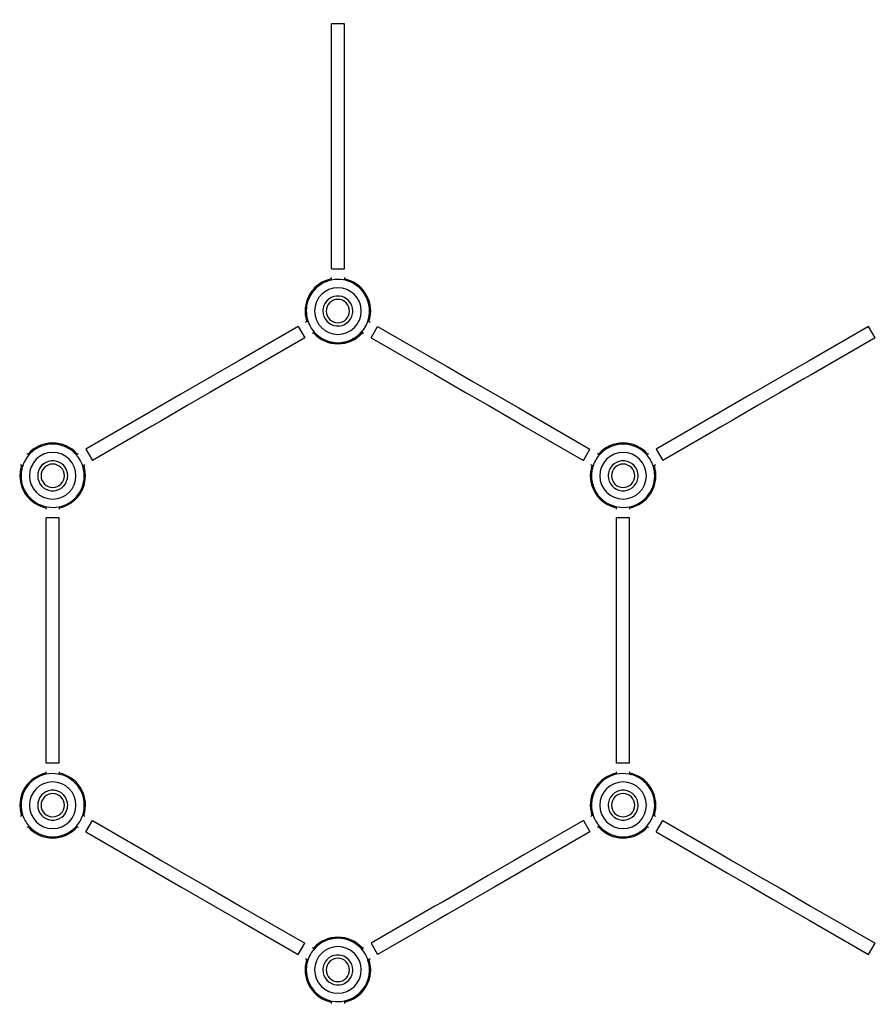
# Model space of a CAD drawing. Extents: x 0 to 297, y 0 to 210.
# Tile 14 of 41: x 101 to 120, y 141 to 163. Entities that reach past the tile are written whole.
import ezdxf

# ---------------------------------------------------------------- set-up
doc = ezdxf.new("R2010")
doc.units = 0
doc.header["$LTSCALE"] = 16.335
doc.header["$MEASUREMENT"] = 0
doc.layers.get('0').update_dxf_attribs({"linetype": 'CONTINUOUS'})

msp = doc.modelspace()

# ---------------------------------------------------------------- linework, layer by layer
at = {"color": 7, "linetype": 'Continuous'}
for p, q in [((107.74237, 161.41005), (107.74237, 163.05152)), ((108.04237, 163.05152), (107.74237, 163.05152)), ((108.04237, 161.41556), (108.04237, 163.05152)), ((107.74237, 161.14097), (107.74237, 161.41005)), ((108.04237, 161.13958), (108.04237, 161.41556)), ((107.74237, 160.55869), (107.74237, 161.14097)), ((108.04237, 160.55925), (108.04237, 161.13958)), ((107.74237, 160.24829), (107.74237, 160.55869)), ((108.04237, 160.24829), (108.04237, 160.55925)), ((107.74237, 159.93733), (107.74237, 160.24829)), ((108.04237, 159.93789), (108.04237, 160.24829)), ((107.74237, 159.357), (107.74237, 159.93733)), ((108.04237, 159.35561), (108.04237, 159.93789)), ((107.74237, 159.08101), (107.74237, 159.357)), ((108.04237, 159.08653), (108.04237, 159.35561)), ((107.74237, 157.44505), (107.74237, 159.08101)), ((108.04237, 157.44505), (108.04237, 159.08653)), ((107.74237, 157.44505), (108.04237, 157.44505)), ((107.74237, 157.21592), (107.74237, 157.24652)), ((107.74237, 157.18852), (107.74237, 157.21592)), ((108.04237, 157.24652), (108.04237, 157.21592)), ((108.04237, 157.21592), (108.04237, 157.18734)), ((106.98255, 156.12899), (105.62326, 155.34421)), ((106.98255, 156.12899), (107.13255, 155.86919)), ((107.15448, 156.22826), (107.18098, 156.24356)), ((107.18098, 156.24356), (107.20482, 156.25732)), ((108.57887, 156.25794), (108.60377, 156.24356)), ((108.60377, 156.24356), (108.63027, 156.22826)), ((108.6522, 155.86919), (108.8022, 156.12899)), ((108.8022, 156.12899), (110.16241, 155.34368)), ((120.03255, 156.12899), (118.67326, 155.34421)), ((120.18255, 155.86919), (120.03255, 156.12899)), ((107.13255, 155.86919), (105.67086, 155.02528)), ((107.33098, 155.98375), (107.30448, 155.96845)), ((107.35436, 155.99725), (107.33098, 155.98375)), ((108.45377, 155.98375), (108.42931, 155.99787)), ((108.48027, 155.96845), (108.45377, 155.98375)), ((108.6522, 155.86919), (110.11133, 155.02676)), ((120.18255, 155.86919), (118.72086, 155.02528)), ((105.39783, 155.21406), (104.80248, 154.87033)), ((105.62326, 155.34421), (105.39783, 155.21406)), ((110.16241, 155.34368), (110.38906, 155.21282)), ((110.38906, 155.21282), (110.98285, 154.86999)), ((118.44783, 155.21406), (117.85248, 154.87033)), ((118.67326, 155.34421), (118.44783, 155.21406)), ((105.50274, 154.92822), (104.96038, 154.61509)), ((105.67086, 155.02528), (105.50274, 154.92822)), ((110.11133, 155.02676), (110.28054, 154.92907)), ((110.28054, 154.92907), (110.82649, 154.61386)), ((118.55274, 154.92822), (118.01038, 154.61509)), ((118.72086, 155.02528), (118.55274, 154.92822)), ((104.80248, 154.87033), (104.29937, 154.57986)), ((110.98285, 154.86999), (111.48326, 154.58109)), ((117.85248, 154.87033), (117.34937, 154.57986)), ((104.29937, 154.57986), (103.75701, 154.26673)), ((104.96038, 154.61509), (104.45727, 154.32462)), ((110.82649, 154.61386), (111.32689, 154.32495)), ((111.48326, 154.58109), (112.02921, 154.26588)), ((117.34937, 154.57986), (116.80701, 154.26673)), ((118.01038, 154.61509), (117.50727, 154.32462)), ((103.75701, 154.26673), (103.58889, 154.16967)), ((104.45727, 154.32462), (103.86192, 153.98089)), ((111.32689, 154.32495), (111.92069, 153.98213)), ((112.02921, 154.26588), (112.19841, 154.16819)), ((116.80701, 154.26673), (116.63889, 154.16967)), ((117.50727, 154.32462), (116.91192, 153.98089)), ((103.58889, 154.16967), (102.1272, 153.32576)), ((112.19841, 154.16819), (113.65755, 153.32576)), ((116.63889, 154.16967), (115.1772, 153.32576)), ((103.63649, 153.85074), (102.2772, 153.06595)), ((103.86192, 153.98089), (103.63649, 153.85074)), ((111.92069, 153.98213), (112.14734, 153.85127)), ((112.14734, 153.85127), (113.50755, 153.06595)), ((116.68649, 153.85074), (115.3272, 153.06595)), ((116.91192, 153.98089), (116.68649, 153.85074)), ((100.77948, 153.22649), (100.80598, 153.21119)), ((100.80598, 153.21119), (100.83044, 153.19707)), ((101.90539, 153.1977), (101.92877, 153.21119)), ((101.92877, 153.21119), (101.95527, 153.22649)), ((102.1272, 153.32576), (102.2772, 153.06595)), ((113.50755, 153.06595), (113.65755, 153.32576)), ((113.82948, 153.22649), (113.85598, 153.21119)), ((113.85598, 153.21119), (113.88044, 153.19707)), ((114.95539, 153.1977), (114.97877, 153.21119)), ((114.97877, 153.21119), (115.00527, 153.22649)), ((115.1772, 153.32576), (115.3272, 153.06595)), ((100.65598, 152.95139), (100.62948, 152.96668)), ((100.68088, 152.93701), (100.65598, 152.95139)), ((102.07877, 152.95139), (102.05493, 152.93762)), ((102.10527, 152.96668), (102.07877, 152.95139)), ((113.70598, 152.95139), (113.67948, 152.96668)), ((113.73088, 152.93701), (113.70598, 152.95139)), ((115.12877, 152.95139), (115.10493, 152.93762)), ((115.15527, 152.96668), (115.12877, 152.95139)), ((101.21737, 151.97902), (101.21737, 152.0076)), ((101.51737, 152.00642), (101.51737, 151.97902)), ((114.26737, 151.97902), (114.26737, 152.0076)), ((114.56737, 152.00642), (114.56737, 151.97902)), ((101.21737, 151.94843), (101.21737, 151.97902)), ((101.51737, 151.97902), (101.51737, 151.94843)), ((114.26737, 151.94843), (114.26737, 151.97902)), ((114.56737, 151.97902), (114.56737, 151.94843)), ((101.21737, 150.10842), (101.21737, 151.74989)), ((101.51737, 151.74989), (101.21737, 151.74989)), ((101.51737, 150.11393), (101.51737, 151.74989)), ((114.26737, 150.10842), (114.26737, 151.74989)), ((114.56737, 151.74989), (114.26737, 151.74989)), ((114.56737, 150.11393), (114.56737, 151.74989)), ((101.21737, 149.83934), (101.21737, 150.10842)), ((101.51737, 149.83795), (101.51737, 150.11393)), ((114.26737, 149.83934), (114.26737, 150.10842)), ((114.56737, 149.83795), (114.56737, 150.11393)), ((101.21737, 149.25706), (101.21737, 149.83934)), ((101.51737, 149.25761), (101.51737, 149.83795)), ((114.26737, 149.25706), (114.26737, 149.83934)), ((114.56737, 149.25761), (114.56737, 149.83795)), ((101.21737, 148.94666), (101.21737, 149.25706)), ((101.51737, 148.94666), (101.51737, 149.25761)), ((114.26737, 148.94666), (114.26737, 149.25706)), ((114.56737, 148.94666), (114.56737, 149.25761)), ((101.21737, 148.6357), (101.21737, 148.94666)), ((101.51737, 148.63625), (101.51737, 148.94666)), ((114.26737, 148.6357), (114.26737, 148.94666)), ((114.56737, 148.63625), (114.56737, 148.94666)), ((101.21737, 148.05537), (101.21737, 148.6357)), ((101.51737, 148.05398), (101.51737, 148.63625)), ((114.26737, 148.05537), (114.26737, 148.6357)), ((114.56737, 148.05398), (114.56737, 148.63625)), ((101.21737, 147.77938), (101.21737, 148.05537)), ((101.51737, 147.7849), (101.51737, 148.05398)), ((114.26737, 147.77938), (114.26737, 148.05537)), ((114.56737, 147.7849), (114.56737, 148.05398)), ((101.21737, 146.14342), (101.21737, 147.77938)), ((101.51737, 146.14342), (101.51737, 147.7849)), ((114.26737, 146.14342), (114.26737, 147.77938)), ((114.56737, 146.14342), (114.56737, 147.7849)), ((101.51737, 146.14342), (101.21737, 146.14342)), ((114.56737, 146.14342), (114.26737, 146.14342)), ((101.21737, 145.91429), (101.21737, 145.94489)), ((101.21737, 145.88689), (101.21737, 145.91429)), ((101.51737, 145.94489), (101.51737, 145.91429)), ((101.51737, 145.91429), (101.51737, 145.88571)), ((114.26737, 145.91429), (114.26737, 145.94489)), ((114.26737, 145.88689), (114.26737, 145.91429)), ((114.56737, 145.94489), (114.56737, 145.91429)), ((114.56737, 145.91429), (114.56737, 145.88571)), ((100.62948, 144.92663), (100.65598, 144.94193)), ((100.65598, 144.94193), (100.67982, 144.95569)), ((102.05387, 144.95631), (102.07877, 144.94193)), ((102.07877, 144.94193), (102.10527, 144.92663)), ((102.1272, 144.56756), (102.2772, 144.82736)), ((102.2772, 144.82736), (103.63741, 144.04205)), ((113.50755, 144.82736), (112.14826, 144.04258)), ((113.50755, 144.82736), (113.65755, 144.56756)), ((113.67948, 144.92663), (113.70598, 144.94193)), ((113.70598, 144.94193), (113.72982, 144.95569)), ((115.10387, 144.95631), (115.12877, 144.94193)), ((115.12877, 144.94193), (115.15527, 144.92663)), ((115.1772, 144.56756), (115.3272, 144.82736)), ((115.3272, 144.82736), (116.68741, 144.04205)), ((100.80598, 144.68212), (100.77948, 144.66682)), ((100.82936, 144.69562), (100.80598, 144.68212)), ((101.92877, 144.68212), (101.90431, 144.69624)), ((101.95527, 144.66682), (101.92877, 144.68212)), ((102.1272, 144.56756), (103.58633, 143.72512)), ((113.65755, 144.56756), (112.19586, 143.72365)), ((113.85598, 144.68212), (113.82948, 144.66682)), ((113.87936, 144.69562), (113.85598, 144.68212)), ((114.97877, 144.68212), (114.95431, 144.69624)), ((115.00527, 144.66682), (114.97877, 144.68212)), ((115.1772, 144.56756), (116.63633, 143.72512)), ((103.63741, 144.04205), (103.86406, 143.91119)), ((103.86406, 143.91119), (104.45785, 143.56836)), ((111.92283, 143.91242), (111.32748, 143.5687)), ((112.14826, 144.04258), (111.92283, 143.91242)), ((116.68741, 144.04205), (116.91406, 143.91119)), ((116.91406, 143.91119), (117.50785, 143.56836)), ((103.58633, 143.72512), (103.75554, 143.62743)), ((112.19586, 143.72365), (112.02774, 143.62658)), ((116.63633, 143.72512), (116.80554, 143.62743)), ((103.75554, 143.62743), (104.30149, 143.31223)), ((104.45785, 143.56836), (104.95826, 143.27946)), ((111.32748, 143.5687), (110.82437, 143.27823)), ((112.02774, 143.62658), (111.48538, 143.31345)), ((116.80554, 143.62743), (117.35149, 143.31223)), ((117.50785, 143.56836), (118.00826, 143.27946)), ((104.30149, 143.31223), (104.80189, 143.02332)), ((104.95826, 143.27946), (105.50421, 142.96425)), ((110.82437, 143.27823), (110.28201, 142.9651)), ((111.48538, 143.31345), (110.98227, 143.02298)), ((117.35149, 143.31223), (117.85189, 143.02332)), ((118.00826, 143.27946), (118.55421, 142.96425)), ((104.80189, 143.02332), (105.39569, 142.6805)), ((110.98227, 143.02298), (110.38692, 142.67926)), ((117.85189, 143.02332), (118.44569, 142.6805)), ((105.50421, 142.96425), (105.67341, 142.86656)), ((105.67341, 142.86656), (107.13255, 142.02413)), ((110.11389, 142.86804), (108.6522, 142.02413)), ((110.28201, 142.9651), (110.11389, 142.86804)), ((118.55421, 142.96425), (118.72341, 142.86656)), ((118.72341, 142.86656), (120.18255, 142.02413)), ((105.39569, 142.6805), (105.62234, 142.54964)), ((105.62234, 142.54964), (106.98255, 141.76432)), ((110.16149, 142.54911), (108.8022, 141.76432)), ((110.38692, 142.67926), (110.16149, 142.54911)), ((118.44569, 142.6805), (118.67234, 142.54964)), ((118.67234, 142.54964), (120.03255, 141.76432)), ((106.98255, 141.76432), (107.13255, 142.02413)), ((107.30448, 141.92486), (107.33098, 141.90956)), ((107.33098, 141.90956), (107.35544, 141.89544)), ((108.43039, 141.89607), (108.45377, 141.90956)), ((108.45377, 141.90956), (108.48027, 141.92486)), ((108.6522, 142.02413), (108.8022, 141.76432)), ((120.03255, 141.76432), (120.18255, 142.02413)), ((107.18098, 141.64975), (107.15448, 141.66505)), ((107.20588, 141.63538), (107.18098, 141.64975)), ((108.60377, 141.64975), (108.57993, 141.63599)), ((108.63027, 141.66505), (108.60377, 141.64975)), ((107.74237, 140.67739), (107.74237, 140.70597)), ((107.74237, 140.6468), (107.74237, 140.67739)), ((108.04237, 140.70479), (108.04237, 140.67739)), ((108.04237, 140.67739), (108.04237, 140.6468))]:
    msp.add_line(p, q, dxfattribs=at)
for centre, radius, start, end in [((107.89237, 148.94666), 22.575, 22.603266, 157.396734), ((107.89237, 148.94666), 22.425, 22.619321, 157.380679), ((107.89237, 148.94666), 22.125, 22.650668, 157.348613), ((107.89237, 148.94666), 21.975, 22.300463, 157.698831), ((107.89237, 148.94666), 21.66, 90, 270), ((107.89237, 148.94666), 21.66, 270, 90), ((107.89237, 148.94666), 21, 90, 270), ((107.89237, 148.94666), 21, 270, 90), ((107.89238, 156.48108), 0.75, 101.537228, 191.72407), ((107.89237, 156.48108), 0.75, 348.147952, 78.462772), ((107.89237, 156.48108), 0.3429, 0.000001, 169.341955), ((107.89237, 156.48108), 0.3429, 0.000001, 169.291852), ((107.89237, 156.48108), 0.3429, 0.000001, 169.291852), ((107.89237, 156.48108), 0.3429, 169.291852, 179.999999), ((107.89237, 156.48108), 0.3429, 169.341955, 179.999999), ((107.89238, 156.48108), 0.75, 191.72407, 198.462772), ((107.89237, 156.48108), 0.3429, 180.000001, 349.341955), ((107.89237, 156.48108), 0.3429, 180.000001, 349.291852), ((107.89237, 156.48108), 0.3429, 349.291852, 359.999999), ((107.89237, 156.48108), 0.3429, 349.291852, 359.999999), ((107.89237, 156.48108), 0.3429, 349.341955, 359.999999), ((107.89237, 156.48108), 0.75, 341.537228, 348.147952), ((107.89237, 156.48108), 0.75, 221.537228, 318.462772), ((101.36737, 152.71386), 0.75, 41.537228, 138.462772), ((114.41737, 152.71386), 0.75, 41.537228, 138.462772), ((101.36738, 152.71387), 0.75, 161.537228, 168.147952), ((101.36737, 152.71387), 0.3429, 0.000001, 169.341955), ((101.36737, 152.71387), 0.3429, 0.000001, 169.291852), ((101.36737, 152.71387), 0.3429, 0.000001, 169.291852), ((101.36737, 152.71387), 0.75, 11.72407, 18.462772), ((114.41738, 152.71387), 0.75, 161.537228, 168.147952), ((114.41737, 152.71387), 0.3429, 0.000001, 169.341955), ((114.41737, 152.71387), 0.3429, 0.000001, 169.291852), ((114.41737, 152.71387), 0.3429, 0.000001, 169.291852), ((114.41737, 152.71387), 0.75, 11.72407, 18.462772), ((101.36738, 152.71387), 0.75, 168.147952, 258.462772), ((101.36737, 152.71387), 0.3429, 169.291852, 179.999999), ((101.36737, 152.71387), 0.3429, 169.341955, 179.999999), ((101.36737, 152.71387), 0.3429, 180.000001, 349.291852), ((101.36737, 152.71387), 0.3429, 180.000001, 349.341955), ((101.36737, 152.71387), 0.3429, 180.000001, 349.291852), ((101.36737, 152.71387), 0.75, 281.537228, 11.72407), ((101.36737, 152.71387), 0.3429, 349.291852, 359.999999), ((101.36737, 152.71387), 0.3429, 349.291852, 359.999999), ((101.36737, 152.71387), 0.3429, 349.341955, 359.999999), ((114.41738, 152.71387), 0.75, 168.147952, 258.462772), ((114.41737, 152.71387), 0.3429, 169.291852, 179.999999), ((114.41737, 152.71387), 0.3429, 169.341955, 179.999999), ((114.41737, 152.71387), 0.3429, 180.000001, 349.291852), ((114.41737, 152.71387), 0.3429, 180.000001, 349.341955), ((114.41737, 152.71387), 0.3429, 180.000001, 349.291852), ((114.41737, 152.71387), 0.75, 281.537228, 11.72407), ((114.41737, 152.71387), 0.3429, 349.291852, 359.999999), ((114.41737, 152.71387), 0.3429, 349.291852, 359.999999), ((114.41737, 152.71387), 0.3429, 349.341955, 359.999999), ((101.36738, 145.17945), 0.75, 101.537228, 191.72407), ((101.36737, 145.17945), 0.75, 348.147952, 78.462772), ((114.41738, 145.17945), 0.75, 101.537228, 191.72407), ((114.41737, 145.17945), 0.75, 348.147952, 78.462772), ((101.36737, 145.17945), 0.3429, 0.000001, 169.341955), ((101.36737, 145.17945), 0.3429, 0.000001, 169.291852), ((101.36737, 145.17945), 0.3429, 0.000001, 169.291852), ((114.41737, 145.17945), 0.3429, 0.000001, 169.341955), ((114.41737, 145.17945), 0.3429, 0.000001, 169.291852), ((114.41737, 145.17945), 0.3429, 0.000001, 169.291852), ((101.36737, 145.17945), 0.3429, 169.291852, 179.999999), ((101.36737, 145.17945), 0.3429, 169.341955, 179.999999), ((114.41737, 145.17945), 0.3429, 169.291852, 179.999999), ((114.41737, 145.17945), 0.3429, 169.341955, 179.999999), ((101.36738, 145.17945), 0.75, 191.72407, 198.462772), ((101.36737, 145.17945), 0.3429, 180.000001, 349.341955), ((101.36737, 145.17945), 0.3429, 180.000001, 349.291852), ((101.36737, 145.17945), 0.3429, 349.291852, 359.999999), ((101.36737, 145.17945), 0.3429, 349.291852, 359.999999), ((101.36737, 145.17945), 0.3429, 349.341955, 359.999999), ((101.36737, 145.17945), 0.75, 341.537228, 348.147952), ((114.41738, 145.17945), 0.75, 191.72407, 198.462772), ((114.41737, 145.17945), 0.3429, 180.000001, 349.341955), ((114.41737, 145.17945), 0.3429, 180.000001, 349.291852), ((114.41737, 145.17945), 0.3429, 349.291852, 359.999999), ((114.41737, 145.17945), 0.3429, 349.291852, 359.999999), ((114.41737, 145.17945), 0.3429, 349.341955, 359.999999), ((114.41737, 145.17945), 0.75, 341.537228, 348.147952), ((101.36737, 145.17945), 0.75, 221.537228, 318.462772), ((114.41737, 145.17945), 0.75, 221.537228, 318.462772), ((107.89237, 141.41223), 0.75, 41.537228, 138.462772), ((107.89238, 141.41224), 0.75, 161.537228, 168.147952), ((107.89237, 141.41224), 0.3429, 0.000001, 169.341955), ((107.89237, 141.41224), 0.3429, 0.000001, 169.291852), ((107.89237, 141.41224), 0.75, 11.72407, 18.462772), ((107.89238, 141.41224), 0.75, 168.147952, 258.462772), ((107.89237, 141.41224), 0.3429, 169.291852, 179.999999), ((107.89237, 141.41224), 0.3429, 169.341955, 179.999999), ((107.89237, 141.41224), 0.3429, 180.000001, 349.291852), ((107.89237, 141.41224), 0.3429, 180.000001, 349.341955), ((107.89237, 141.41224), 0.3429, 180.000001, 349.291852), ((107.89237, 141.41224), 0.75, 281.537228, 11.72407), ((107.89237, 141.41224), 0.3429, 349.291852, 359.999999), ((107.89237, 141.41224), 0.3429, 349.291852, 359.999999), ((107.89237, 141.41224), 0.3429, 349.341955, 359.999999)]:
    msp.add_arc(centre, radius, start, end, dxfattribs=at)
at = {"color": 9, "linetype": 'Continuous'}
for centre, radius, start, end in [((107.89237, 148.94666), 21.51917, 90, 270), ((107.89237, 148.94666), 21.51917, 270, 90), ((107.89237, 148.94666), 21.4592, 90, 270), ((107.89237, 148.94666), 21.4592, 270, 90), ((107.89237, 148.94666), 21.21508, 90, 270), ((107.89237, 148.94666), 21.15512, 90, 270), ((107.89237, 148.94666), 21.21508, 270, 90), ((107.89237, 148.94666), 21.15512, 270, 90), ((107.89237, 156.48108), 0.7239, 0, 170.765799), ((107.89237, 156.48108), 0.5334, 0, 180), ((107.89237, 156.48108), 0.2667, 0, 180), ((107.89237, 156.48108), 0.7239, 170.765799, 180), ((107.89237, 156.48108), 0.7239, 180, 197.068186), ((107.89237, 156.48108), 0.7239, 197.068186, 198.340749), ((107.89237, 156.48108), 0.5334, 180, 360), ((107.89237, 156.48108), 0.2667, 180, 0), ((107.89237, 156.48108), 0.7239, 341.420036, 350.765799), ((107.89237, 156.48108), 0.7239, 350.765799, 360), ((107.89237, 156.48108), 0.7239, 198.340749, 221.346561), ((107.89237, 156.48108), 0.7239, 319.783406, 339.809161), ((107.89237, 156.48108), 0.7239, 339.809161, 341.420036), ((107.89237, 156.48108), 0.7239, 221.346561, 221.573389), ((107.89237, 156.48108), 0.7239, 221.573389, 318.617754), ((107.89237, 156.48108), 0.7239, 318.617754, 319.235859), ((107.89237, 156.48108), 0.7239, 319.235859, 319.783406), ((101.36737, 152.71387), 0.7239, 41.573389, 138.617754), ((114.41737, 152.71387), 0.7239, 41.573389, 138.617754), ((101.36737, 152.71387), 0.7239, 139.783406, 159.809161), ((101.36737, 152.71387), 0.7239, 139.235859, 139.783406), ((101.36737, 152.71387), 0.7239, 138.617754, 139.235859), ((101.36737, 152.71387), 0.5334, 0, 180), ((101.36737, 152.71387), 0.7239, 41.346561, 41.573389), ((101.36737, 152.71387), 0.7239, 18.340749, 41.346561), ((114.41737, 152.71387), 0.7239, 139.783406, 159.809161), ((114.41737, 152.71387), 0.7239, 139.235859, 139.783406), ((114.41737, 152.71387), 0.7239, 138.617754, 139.235859), ((114.41737, 152.71387), 0.5334, 0, 180), ((114.41737, 152.71387), 0.7239, 41.346561, 41.573389), ((114.41737, 152.71387), 0.7239, 18.340749, 41.346561), ((101.36737, 152.71387), 0.7239, 161.420036, 170.765799), ((101.36737, 152.71387), 0.7239, 159.809161, 161.420036), ((101.36737, 152.71387), 0.2667, 0, 180), ((101.36737, 152.71387), 0.7239, 17.068186, 18.340749), ((101.36737, 152.71387), 0.7239, 0, 17.068186), ((114.41737, 152.71387), 0.7239, 161.420036, 170.765799), ((114.41737, 152.71387), 0.7239, 159.809161, 161.420036), ((114.41737, 152.71387), 0.2667, 0, 180), ((114.41737, 152.71387), 0.7239, 17.068186, 18.340749), ((114.41737, 152.71387), 0.7239, 0, 17.068186), ((101.36737, 152.71387), 0.7239, 170.765799, 180), ((101.36737, 152.71387), 0.7239, 180, 350.765799), ((101.36737, 152.71387), 0.5334, 180, 360), ((101.36737, 152.71387), 0.2667, 180, 0), ((101.36737, 152.71387), 0.7239, 350.765799, 360), ((114.41737, 152.71387), 0.7239, 170.765799, 180), ((114.41737, 152.71387), 0.7239, 180, 350.765799), ((114.41737, 152.71387), 0.5334, 180, 360), ((114.41737, 152.71387), 0.2667, 180, 0), ((114.41737, 152.71387), 0.7239, 350.765799, 360), ((101.36737, 145.17945), 0.7239, 0, 170.765799), ((101.36737, 145.17945), 0.5334, 0, 180), ((114.41737, 145.17945), 0.7239, 0, 170.765799), ((114.41737, 145.17945), 0.5334, 0, 180), ((101.36737, 145.17945), 0.7239, 170.765799, 180), ((101.36737, 145.17945), 0.2667, 0, 180), ((114.41737, 145.17945), 0.7239, 170.765799, 180), ((114.41737, 145.17945), 0.2667, 0, 180), ((101.36737, 145.17945), 0.7239, 180, 197.068186), ((101.36737, 145.17945), 0.5334, 180, 360), ((101.36737, 145.17945), 0.2667, 180, 0), ((101.36737, 145.17945), 0.7239, 341.420036, 350.765799), ((101.36737, 145.17945), 0.7239, 350.765799, 360), ((114.41737, 145.17945), 0.7239, 180, 197.068186), ((114.41737, 145.17945), 0.5334, 180, 360), ((114.41737, 145.17945), 0.2667, 180, 0), ((114.41737, 145.17945), 0.7239, 341.420036, 350.765799), ((114.41737, 145.17945), 0.7239, 350.765799, 360), ((101.36737, 145.17945), 0.7239, 197.068186, 198.340749), ((101.36737, 145.17945), 0.7239, 198.340749, 221.346561), ((101.36737, 145.17945), 0.7239, 319.783406, 339.809161), ((101.36737, 145.17945), 0.7239, 339.809161, 341.420036), ((114.41737, 145.17945), 0.7239, 197.068186, 198.340749), ((114.41737, 145.17945), 0.7239, 198.340749, 221.346561), ((114.41737, 145.17945), 0.7239, 319.783406, 339.809161), ((114.41737, 145.17945), 0.7239, 339.809161, 341.420036), ((101.36737, 145.17945), 0.7239, 221.346561, 221.573389), ((101.36737, 145.17945), 0.7239, 221.573389, 318.617754), ((101.36737, 145.17945), 0.7239, 318.617754, 319.235859), ((101.36737, 145.17945), 0.7239, 319.235859, 319.783406), ((114.41737, 145.17945), 0.7239, 221.346561, 221.573389), ((114.41737, 145.17945), 0.7239, 221.573389, 318.617754), ((114.41737, 145.17945), 0.7239, 318.617754, 319.235859), ((114.41737, 145.17945), 0.7239, 319.235859, 319.783406), ((107.89237, 141.41224), 0.7239, 41.573389, 138.617754), ((107.89237, 141.41224), 0.7239, 139.783406, 159.809161), ((107.89237, 141.41224), 0.7239, 139.235859, 139.783406), ((107.89237, 141.41224), 0.7239, 138.617754, 139.235859), ((107.89237, 141.41224), 0.5334, 0, 180), ((107.89237, 141.41224), 0.7239, 41.346561, 41.573389), ((107.89237, 141.41224), 0.7239, 18.340749, 41.346561), ((107.89237, 141.41224), 0.7239, 161.420036, 170.765799), ((107.89237, 141.41224), 0.7239, 159.809161, 161.420036), ((107.89237, 141.41224), 0.2667, 0, 180), ((107.89237, 141.41224), 0.7239, 17.068186, 18.340749), ((107.89237, 141.41224), 0.7239, 170.765799, 180), ((107.89237, 141.41224), 0.7239, 180, 350.765799), ((107.89237, 141.41224), 0.5334, 180, 360), ((107.89237, 141.41224), 0.2667, 180, 0), ((107.89237, 141.41224), 0.7239, 0, 17.068186), ((107.89237, 141.41224), 0.7239, 350.765799, 360)]:
    msp.add_arc(centre, radius, start, end, dxfattribs=at)
at = {"color": 3, "linetype": 'Continuous'}
for centre, start, end in [((107.89237, 156.48108), 0, 170.748987), ((107.89237, 156.48108), 170.748987, 180), ((107.89237, 156.48108), 180, 198), ((107.89237, 156.48108), 342, 350.748987), ((107.89237, 156.48108), 350.748987, 360), ((107.89237, 156.48108), 198, 198.316622), ((107.89237, 156.48108), 198.316622, 221.133658), ((107.89237, 156.48108), 318.866342, 341.683378), ((107.89237, 156.48108), 341.683378, 342), ((107.89237, 156.48108), 221.133658, 221.575432), ((107.89237, 156.48108), 221.575432, 225), ((107.89237, 156.48108), 225, 315), ((107.89237, 156.48108), 315, 318.424568), ((107.89237, 156.48108), 318.424568, 318.866342), ((101.36737, 152.71387), 45, 135), ((114.41737, 152.71387), 45, 135), ((101.36737, 152.71387), 138.866342, 161.683378), ((101.36737, 152.71387), 138.424568, 138.866342), ((101.36737, 152.71387), 135, 138.424568), ((101.36737, 152.71387), 41.575432, 45), ((101.36737, 152.71387), 41.133658, 41.575432), ((101.36737, 152.71387), 18.316622, 41.133658), ((114.41737, 152.71387), 138.866342, 161.683378), ((114.41737, 152.71387), 138.424568, 138.866342), ((114.41737, 152.71387), 135, 138.424568), ((114.41737, 152.71387), 41.575432, 45), ((114.41737, 152.71387), 41.133658, 41.575432), ((114.41737, 152.71387), 18.316622, 41.133658), ((101.36737, 152.71387), 162, 170.748987), ((101.36737, 152.71387), 161.683378, 162), ((101.36737, 152.71387), 18, 18.316622), ((101.36737, 152.71387), 0, 18), ((114.41737, 152.71387), 162, 170.748987), ((114.41737, 152.71387), 161.683378, 162), ((114.41737, 152.71387), 18, 18.316622), ((114.41737, 152.71387), 0, 18), ((101.36737, 152.71387), 170.748987, 180), ((101.36737, 152.71387), 180, 350.748987), ((101.36737, 152.71387), 350.748987, 360), ((114.41737, 152.71387), 170.748987, 180), ((114.41737, 152.71387), 180, 350.748987), ((114.41737, 152.71387), 350.748987, 360), ((101.36737, 145.17945), 0, 170.748987), ((114.41737, 145.17945), 0, 170.748987), ((101.36737, 145.17945), 170.748987, 180), ((114.41737, 145.17945), 170.748987, 180), ((101.36737, 145.17945), 180, 198), ((101.36737, 145.17945), 342, 350.748987), ((101.36737, 145.17945), 350.748987, 360), ((114.41737, 145.17945), 180, 198), ((114.41737, 145.17945), 342, 350.748987), ((114.41737, 145.17945), 350.748987, 360), ((101.36737, 145.17945), 198, 198.316622), ((101.36737, 145.17945), 198.316622, 221.133658), ((101.36737, 145.17945), 318.866342, 341.683378), ((101.36737, 145.17945), 341.683378, 342), ((114.41737, 145.17945), 198, 198.316622), ((114.41737, 145.17945), 198.316622, 221.133658), ((114.41737, 145.17945), 318.866342, 341.683378), ((114.41737, 145.17945), 341.683378, 342), ((101.36737, 145.17945), 221.133658, 221.575432), ((101.36737, 145.17945), 221.575432, 225), ((101.36737, 145.17945), 225, 315), ((101.36737, 145.17945), 315, 318.424568), ((101.36737, 145.17945), 318.424568, 318.866342), ((114.41737, 145.17945), 221.133658, 221.575432), ((114.41737, 145.17945), 221.575432, 225), ((114.41737, 145.17945), 225, 315), ((114.41737, 145.17945), 315, 318.424568), ((114.41737, 145.17945), 318.424568, 318.866342), ((107.89237, 141.41224), 45, 135), ((107.89237, 141.41224), 138.866342, 161.683378), ((107.89237, 141.41224), 138.424568, 138.866342), ((107.89237, 141.41224), 135, 138.424568), ((107.89237, 141.41224), 41.575432, 45), ((107.89237, 141.41224), 41.133658, 41.575432), ((107.89237, 141.41224), 18.316622, 41.133658), ((107.89237, 141.41224), 162, 170.748987), ((107.89237, 141.41224), 161.683378, 162), ((107.89237, 141.41224), 18, 18.316622), ((107.89237, 141.41224), 0, 18), ((107.89237, 141.41224), 170.748987, 180), ((107.89237, 141.41224), 180, 350.748987), ((107.89237, 141.41224), 350.748987, 360)]:
    msp.add_arc(centre, 0.7239, start, end, dxfattribs=at)

doc.saveas('drawing.dxf')
